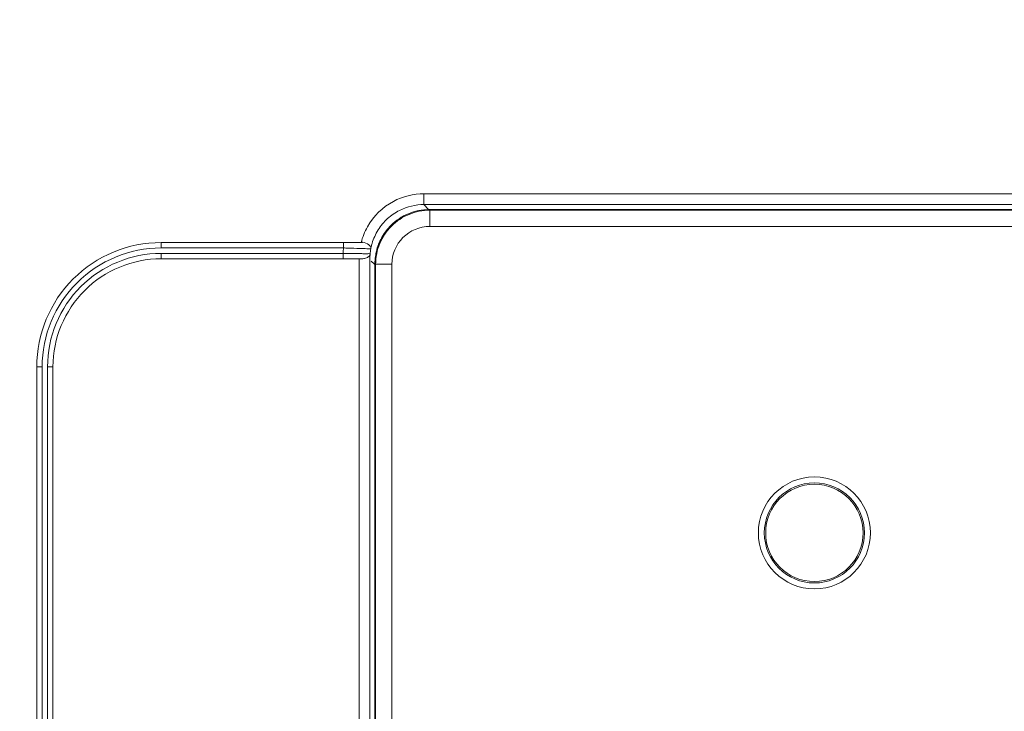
# Model space of a CAD drawing. Header units: centimetres. Extents: x -21 to 21, y -29.7 to 29.7.
# Tile 30 of 75: x 2.078 to 2.988, y -3.555 to -2.916. Entities that reach past the tile are written whole.
import ezdxf

# ---------------------------------------------------------------- set-up
doc = ezdxf.new("R2010")
doc.units = ezdxf.units.CM
doc.header["$MEASUREMENT"] = 0
doc.layers.add('06___PRT_ALL_SURFS', color=7, linetype='Continuous')

msp = doc.modelspace()

# ---------------------------------------------------------------- linework, layer by layer
at = {"layer": '06___PRT_ALL_SURFS', "color": 8, "lineweight": 5}
msp.add_open_spline([(-21.0058, -29.70447), (-21.0058, -29.70447), (20.9942, -29.70447), (20.9942, -29.70447), (20.9942, -29.70447), (20.9942, 29.69554), (20.9942, 29.69554), (20.9942, 29.69554), (-21.0058, 29.69554), (-21.0058, 29.69554), (-21.0058, 29.69554), (-21.0058, -29.70447), (-21.0058, -29.70447)], degree=3, knots=[0, 0, 0, 0, 0.25, 0.25, 0.25, 0.5, 0.5, 0.5, 0.75, 0.75, 0.75, 1, 1, 1, 1], dxfattribs=at)
at = {"layer": '06___PRT_ALL_SURFS', "lineweight": 5}
for points in [[(2.39944, -3.10712), (2.40491, -3.09732), (2.41359, -3.08885), (2.42349, -3.08357)], [(2.42349, -3.08357), (2.43205, -3.07899), (2.44203, -3.0765), (2.45174, -3.0765)], [(2.45174, -3.0765), (2.45174, -3.0765), (4.19005, -3.0765), (4.19005, -3.0765)], [(2.45174, -3.0765), (2.45174, -3.0765), (2.45174, -3.08649), (2.45174, -3.08649)], [(2.4292, -3.09185), (2.42518, -3.09389), (2.42145, -3.09645), (2.41812, -3.09948)], [(2.4292, -3.09185), (2.4361, -3.08837), (2.44402, -3.08649), (2.45174, -3.08649)], [(2.45174, -3.08649), (2.45174, -3.08649), (4.19005, -3.08649), (4.19005, -3.08649)], [(2.45593, -3.09115), (2.45593, -3.09115), (2.45174, -3.08649), (2.45174, -3.08649)], [(2.45646, -3.09114), (2.45646, -3.09114), (4.18533, -3.09114), (4.18533, -3.09114)], [(2.45646, -3.09114), (2.45646, -3.09114), (2.45646, -3.09115), (2.45646, -3.09115)], [(4.18533, -3.09115), (4.18533, -3.09115), (2.45646, -3.09115), (2.45646, -3.09115)], [(2.45706, -3.09175), (2.45706, -3.09175), (2.45646, -3.09115), (2.45646, -3.09115)], [(2.45706, -3.09175), (2.45706, -3.09175), (4.18473, -3.09175), (4.18473, -3.09175)], [(2.45706, -3.09175), (2.45706, -3.09175), (2.45706, -3.10675), (2.45706, -3.10675)], [(2.41812, -3.09948), (2.41472, -3.10257), (2.41177, -3.1061), (2.40935, -3.10999)], [(2.39364, -3.12161), (2.39496, -3.11658), (2.39691, -3.11166), (2.39944, -3.10712)], [(2.40379, -3.12235), (2.4051, -3.11802), (2.40696, -3.11383), (2.40935, -3.10999)], [(2.42112, -3.1058), (2.41805, -3.10887), (2.41539, -3.11232), (2.41322, -3.11608)], [(4.18473, -3.10675), (4.18473, -3.10675), (2.45705, -3.10675), (2.45705, -3.10675)], [(2.41322, -3.11608), (2.41113, -3.11968), (2.4095, -3.12352), (2.40837, -3.12752)], [(2.20897, -3.12161), (2.20897, -3.12161), (2.39492, -3.12161), (2.39492, -3.12161)], [(2.20897, -3.12161), (2.20897, -3.12161), (2.20897, -3.12661), (2.20897, -3.12661)], [(2.20897, -3.12661), (2.20897, -3.12661), (2.37742, -3.12661), (2.37742, -3.12661)], [(2.37713, -3.12909), (2.37705, -3.12993), (2.37698, -3.13077), (2.37693, -3.13161)], [(2.37742, -3.12661), (2.37731, -3.12744), (2.37721, -3.12826), (2.37713, -3.12909)], [(2.37742, -3.12161), (2.37742, -3.12161), (2.37742, -3.12661), (2.37742, -3.12661)], [(2.40191, -3.12747), (2.40191, -3.12747), (2.40233, -3.12749), (2.40233, -3.12749)], [(2.40194, -3.12499), (2.40241, -3.12572), (2.40269, -3.12665), (2.40258, -3.12751)], [(2.40257, -3.12751), (2.40242, -3.12825), (2.4023, -3.12901), (2.4022, -3.12976)], [(2.40233, -3.12749), (2.40233, -3.12749), (2.40256, -3.1275), (2.40256, -3.1275)], [(2.40299, -3.12551), (2.40283, -3.12618), (2.40269, -3.12684), (2.40257, -3.12751)], [(2.40379, -3.12235), (2.40352, -3.1234), (2.40324, -3.12445), (2.40299, -3.12551)], [(2.40817, -3.12821), (2.40808, -3.12855), (2.408, -3.12889), (2.40791, -3.12923)], [(2.40837, -3.12752), (2.4083, -3.12775), (2.40824, -3.12798), (2.40817, -3.12821)], [(2.37693, -3.13161), (2.37693, -3.13161), (2.20897, -3.13161), (2.20897, -3.13161)], [(2.20897, -3.13661), (2.20897, -3.13661), (2.20897, -3.13161), (2.20897, -3.13161)], [(2.39451, -3.13661), (2.39451, -3.13661), (2.20897, -3.13661), (2.20897, -3.13661)], [(2.37693, -3.13661), (2.37693, -3.13661), (2.37693, -3.13161), (2.37693, -3.13161)], [(2.38216, -3.13168), (2.38216, -3.13168), (2.37693, -3.13161), (2.37693, -3.13161)], [(2.3867, -3.13175), (2.3867, -3.13175), (2.38216, -3.13168), (2.38216, -3.13168)], [(2.39077, -3.13182), (2.38941, -3.1318), (2.38806, -3.13177), (2.3867, -3.13175)], [(2.39178, -4.17091), (2.39178, -4.17091), (2.39178, -3.13661), (2.39178, -3.13661)], [(2.39767, -3.13609), (2.39666, -3.13643), (2.39558, -3.13661), (2.39451, -3.13661)], [(2.40177, -3.13611), (2.40177, -3.13611), (2.40176, -3.13653), (2.40176, -3.13653)], [(2.40193, -3.13243), (2.40189, -3.13364), (2.4018, -3.13486), (2.40177, -3.13608)], [(2.40177, -4.17091), (2.40177, -4.17091), (2.40177, -3.13654), (2.40177, -3.13654)], [(2.40178, -4.17091), (2.40178, -4.17091), (2.40178, -3.13635), (2.40178, -3.13635)], [(2.40193, -3.13243), (2.402, -3.13154), (2.40209, -3.13065), (2.4022, -3.12976)], [(2.40791, -3.12923), (2.40696, -3.13313), (2.40647, -3.13713), (2.40647, -3.14114)], [(2.40304, -3.13879), (2.40304, -3.13879), (2.4061, -3.14154), (2.4061, -3.14154)], [(2.40647, -3.14114), (2.40647, -3.14114), (2.40646, -3.14114), (2.40646, -3.14114)], [(2.40646, -5.59502), (2.40646, -5.59502), (2.40646, -3.14114), (2.40646, -3.14114)], [(2.40647, -3.14114), (2.40647, -3.14114), (2.40647, -5.59502), (2.40647, -5.59502)], [(2.40707, -3.14174), (2.40707, -3.14174), (2.40647, -3.14114), (2.40647, -3.14114)], [(2.42207, -3.14174), (2.42207, -3.14174), (2.40707, -3.14174), (2.40707, -3.14174)], [(2.40707, -5.59442), (2.40707, -5.59442), (2.40707, -3.14174), (2.40707, -3.14174)], [(2.42207, -3.14175), (2.42207, -3.14175), (2.42207, -5.59443), (2.42207, -5.59443)], [(2.09397, -3.23661), (2.09397, -3.23661), (2.09897, -3.23661), (2.09897, -3.23661)], [(2.09397, -5.19721), (2.09397, -5.19721), (2.09397, -3.23661), (2.09397, -3.23661)], [(2.09897, -5.19721), (2.09897, -5.19721), (2.09897, -3.23661), (2.09897, -3.23661)], [(2.10897, -3.23661), (2.10897, -3.23661), (2.10397, -3.23661), (2.10397, -3.23661)], [(2.10397, -3.23661), (2.10397, -3.23661), (2.10397, -5.19721), (2.10397, -5.19721)], [(2.10897, -3.23661), (2.10897, -3.23661), (2.10897, -5.19721), (2.10897, -5.19721)]]:
    msp.add_open_spline(points, degree=3, dxfattribs=at)
for points, knots in [([(2.45646, -3.09114), (2.4432, -3.09114), (2.43048, -3.09641), (2.42111, -3.10579), (2.41173, -3.11517), (2.40646, -3.12788), (2.40646, -3.14114)], [0, 0, 0, 0, 0.5, 0.5, 0.5, 1, 1, 1, 1]), ([(2.45646, -3.09115), (2.44996, -3.09115), (2.44339, -3.09245), (2.43733, -3.09496), (2.43127, -3.09747), (2.42571, -3.1012), (2.42112, -3.1058)], [0, 0, 0, 0, 0.5, 0.5, 0.5, 1, 1, 1, 1]), ([(2.45706, -3.09175), (2.45056, -3.09175), (2.44399, -3.09305), (2.43792, -3.09556), (2.43186, -3.09807), (2.4263, -3.10181), (2.4217, -3.10641)], [0, 0, 0, 0, 0.5, 0.5, 0.5, 1, 1, 1, 1]), ([(2.4217, -3.10641), (2.41711, -3.11101), (2.41338, -3.11656), (2.41087, -3.12262), (2.40836, -3.12868), (2.40707, -3.13525), (2.40707, -3.14174)], [0, 0, 0, 0, 0.5, 0.5, 0.5, 1, 1, 1, 1]), ([(2.45705, -3.10675), (2.44777, -3.10675), (2.43887, -3.11044), (2.43231, -3.117), (2.42575, -3.12357), (2.42206, -3.13247), (2.42207, -3.14175)], [0, 0, 0, 0, 0.5, 0.5, 0.5, 1, 1, 1, 1]), ([(2.20897, -3.12161), (2.17847, -3.12161), (2.14922, -3.13373), (2.12765, -3.1553), (2.10608, -3.17686), (2.09397, -3.20611), (2.09397, -3.23661)], [0, 0, 0, 0, 0.5, 0.5, 0.5, 1, 1, 1, 1]), ([(2.20897, -3.12661), (2.17979, -3.12661), (2.15182, -3.1382), (2.13119, -3.15883), (2.11056, -3.17946), (2.09897, -3.20744), (2.09897, -3.23661)], [0, 0, 0, 0, 0.5, 0.5, 0.5, 1, 1, 1, 1]), ([(2.37742, -3.12661), (2.37875, -3.12665), (2.38008, -3.12668), (2.38141, -3.12672), (2.38507, -3.12682), (2.38873, -3.12694), (2.39239, -3.12707)], [0, 0, 0, 0, 0.5, 0.5, 0.5, 1, 1, 1, 1]), ([(2.39239, -3.12707), (2.39349, -3.12712), (2.39459, -3.12716), (2.39568, -3.1272), (2.39776, -3.12729), (2.39983, -3.12738), (2.40191, -3.12747)], [0, 0, 0, 0, 0.5, 0.5, 0.5, 1, 1, 1, 1]), ([(2.39373, -3.12128), (2.39464, -3.12128), (2.39554, -3.12142), (2.39645, -3.12164), (2.39858, -3.12216), (2.40078, -3.12318), (2.40194, -3.12499)], [0, 0, 0, 0, 0.5, 0.5, 0.5, 1, 1, 1, 1]), ([(2.20897, -3.13161), (2.18112, -3.13161), (2.15441, -3.14268), (2.13472, -3.16237), (2.11503, -3.18206), (2.10397, -3.20876), (2.10397, -3.23661)], [0, 0, 0, 0, 0.5, 0.5, 0.5, 1, 1, 1, 1]), ([(2.20897, -3.13661), (2.18245, -3.13661), (2.15701, -3.14715), (2.13826, -3.1659), (2.1195, -3.18466), (2.10897, -3.21009), (2.10897, -3.23661)], [0, 0, 0, 0, 0.5, 0.5, 0.5, 1, 1, 1, 1]), ([(2.4019, -3.13266), (2.40187, -3.1316), (2.40012, -3.13189), (2.39879, -3.13199), (2.39734, -3.1321), (2.39638, -3.13197), (2.3953, -3.13191), (2.3939, -3.13182), (2.39228, -3.13185), (2.39077, -3.13182)], [0, 0, 0, 0, 0.333333, 0.333333, 0.333333, 0.666667, 0.666667, 0.666667, 1, 1, 1, 1]), ([(2.40178, -3.1328), (2.40181, -3.13256), (2.40164, -3.13309), (2.40149, -3.13346), (2.40123, -3.13411), (2.40099, -3.13424), (2.40069, -3.13445), (2.40033, -3.13469), (2.39987, -3.13505), (2.39941, -3.13532), (2.39885, -3.13566), (2.39827, -3.13589), (2.39767, -3.13609)], [0, 0, 0, 0, 0.25, 0.25, 0.25, 0.5, 0.5, 0.5, 0.75, 0.75, 0.75, 1, 1, 1, 1]), ([(2.86416, -3.39008), (2.86416, -3.36149), (2.84099, -3.33832), (2.8124, -3.33832), (2.78381, -3.33832), (2.76064, -3.36149), (2.76064, -3.39008), (2.76064, -3.41867), (2.78381, -3.44184), (2.8124, -3.44184), (2.84099, -3.44184), (2.86416, -3.41867), (2.86416, -3.39008)], [0, 0, 0, 0, 0.25, 0.25, 0.25, 0.5, 0.5, 0.5, 0.75, 0.75, 0.75, 1, 1, 1, 1]), ([(2.85865, -3.39008), (2.85865, -3.36454), (2.83794, -3.34383), (2.8124, -3.34383), (2.78685, -3.34383), (2.76615, -3.36454), (2.76615, -3.39008), (2.76615, -3.41562), (2.78685, -3.43633), (2.8124, -3.43633), (2.83794, -3.43633), (2.85865, -3.41562), (2.85865, -3.39008)], [0, 0, 0, 0, 0.25, 0.25, 0.25, 0.5, 0.5, 0.5, 0.75, 0.75, 0.75, 1, 1, 1, 1]), ([(2.8574, -3.39008), (2.8574, -3.36523), (2.83725, -3.34508), (2.8124, -3.34508), (2.78754, -3.34508), (2.7674, -3.36523), (2.7674, -3.39008), (2.7674, -3.41493), (2.78754, -3.43508), (2.8124, -3.43508), (2.83725, -3.43508), (2.8574, -3.41494), (2.8574, -3.39008)], [0, 0, 0, 0, 0.25, 0.25, 0.25, 0.5, 0.5, 0.5, 0.75, 0.75, 0.75, 1, 1, 1, 1])]:
    msp.add_open_spline(points, degree=3, knots=knots, dxfattribs=at)

doc.saveas('drawing.dxf')
